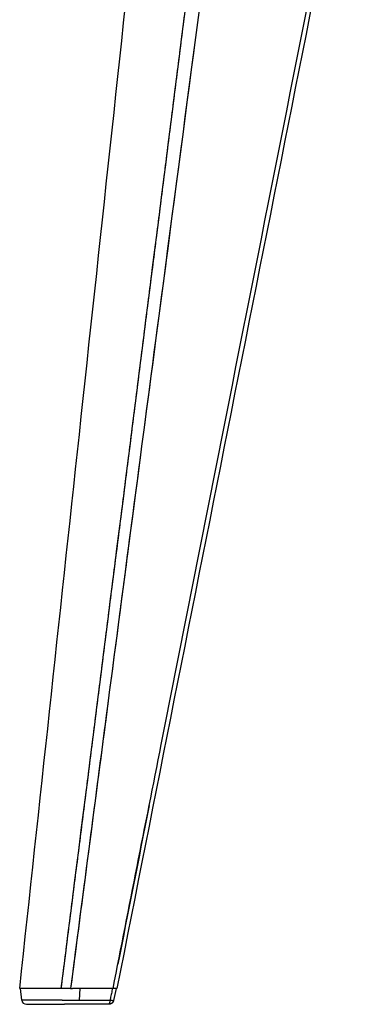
# Model space of a CAD drawing. Header units: millimetres. Extents: x 0 to 1905, y 0 to 2577.
# Tile 28 of 70: x 0 to 102, y 1514 to 1823. Entities that reach past the tile are written whole.
import ezdxf

# ---------------------------------------------------------------- set-up
doc = ezdxf.new("R2010")
doc.units = ezdxf.units.MM
doc.header["$MEASUREMENT"] = 0
doc.layers.add('Crea2D$visibili$linee', color=7, linetype='Continuous', true_color=0x000000)

msp = doc.modelspace()

# ---------------------------------------------------------------- linework, layer by layer
at = {"layer": 'Crea2D$visibili$linee'}
for p, q in [((13.04, 1519.5), (0.01, 1519.5)), ((0.64, 1515.84), (0.26, 1519.5)), ((30.49, 1519.5), (16.58, 1519.5)), ((18.83, 1519.5), (18.67, 1515.84)), ((30.49, 1519.5), (30.5, 1519.5)), ((2.13, 1514.5), (2.13, 1514.5)), ((2.13, 1514.5), (14.06, 1514.5)), ((18.05, 1514.5), (14.06, 1514.5)), ((27.95, 1514.5), (27.74, 1514.5))]:
    msp.add_line(p, q, dxfattribs=at)
for centre, radius, start, end in [((198343.2, -37580.49), 202131.69, 168.8299232, 168.8443182), ((2.13, 1516), 1.5, 186.1174, 269.9186)]:
    msp.add_arc(centre, radius, start, end, dxfattribs=at)
for points, degree, knots in [([(29.28, 1519.5), (34.31, 1544.99), (46.01, 1604.27), (69.85, 1724.72), (88.65, 1819.69), (100.77, 1880.88)], 3, [2, 2, 2, 2, 2.2112732, 2.4911735, 2.9982632, 2.9982632, 2.9982632, 2.9982632]), ([(0, 1519.5), (6.24, 1577.44), (12.47, 1635.38), (25.15, 1753.2), (31.59, 1813.08), (38.04, 1872.96)], 3, [5.877592, 5.877592, 5.877592, 5.877592, 181.414472, 181.414472, 362.828957, 362.828957, 362.828957, 362.828957]), ([(13.04, 1519.5), (21.99, 1590.11), (30.93, 1660.73), (39.88, 1731.35), (48.83, 1801.96), (57.78, 1872.58), (57.78, 1872.58), (57.78, 1872.58), (57.78, 1872.58)], 5, [2, 2, 2, 2, 2, 2, 2.9999999, 2.9999999, 2.9999999, 3, 3, 3, 3, 3, 3]), ([(62.31, 1872.48), (55.74, 1822.58), (43.99, 1733.45), (28.53, 1615.79), (19.68, 1548.03), (15.95, 1519.5)], 3, [0, 0, 0, 0, 0.424166, 0.757499, 1, 1, 1, 1]), ([(55.14, 1818.03), (47.97, 1763.59), (39.98, 1702.91), (32.01, 1642.22), (31.19, 1635.99)], 3, [0.1542577, 0.1542577, 0.1542577, 0.1542577, 0.6170309, 0.6699953, 0.6699953, 0.6699953, 0.6699953]), ([(31, 1634.52), (28.61, 1616.31), (23.58, 1577.98), (18.58, 1539.63), (15.95, 1519.5)], 3, [0.6741656, 0.6741656, 0.6741656, 0.6741656, 0.8288884, 1, 1, 1, 1]), ([(15.95, 1519.5), (15.26, 1519.5), (14.56, 1519.5), (13.59, 1519.5), (13.31, 1519.5), (13.04, 1519.5)], 3, [1.0000373, 1.0000373, 1.0000373, 1.0000373, 1.7180857, 1.7180857, 2, 2, 2, 2]), ([(29.09, 1519.5), (28.98, 1518.97), (28.88, 1518.45), (28.66, 1517.4), (28.55, 1516.88), (28.41, 1516.18), (28.37, 1516.01), (28.34, 1515.84), (28.36, 1515.84), (28.39, 1515.83), (28.41, 1515.83)], 3, [0, 0, 0, 0, 0.429313, 0.429313, 0.858625, 0.858625, 1, 1, 1, 1.028112, 1.028112, 1.028112, 1.028112]), ([(13.29, 1515.84), (11.86, 1515.84), (10.43, 1515.84), (6, 1515.84), (3.6, 1515.84), (1.2, 1515.84), (0.66, 1515.84), (0.65, 1515.84)], 3, [1.1406257, 1.1406257, 1.1406257, 1.1406257, 1.25, 1.25, 1.5, 1.5, 1.661832, 1.661832, 1.661832, 1.661832]), ([(13.29, 1515.84), (13.5, 1515.84), (13.7, 1515.84), (15.55, 1515.84), (17.16, 1515.84), (18.67, 1515.84)], 3, [1.859375, 1.859375, 1.859375, 1.859375, 1.875, 1.875, 2, 2, 2, 2]), ([(27.72, 1514.5), (26.11, 1514.5), (24.5, 1514.5), (21.28, 1514.5), (19.68, 1514.5), (18.07, 1514.5)], 3, [8.1870805, 8.1870805, 8.1870805, 8.1870805, 8.6870805, 8.6870805, 9.1850638, 9.1850638, 9.1850638, 9.1850638])]:
    msp.add_open_spline(points, degree=degree, knots=knots, dxfattribs=at)
for points in [[(102.11, 1881.08), (78.23, 1760.55), (54.34, 1640.03), (30.49, 1519.5)], [(13.04, 1519.5), (27.94, 1637.19), (42.86, 1754.88), (57.78, 1872.58)], [(15.95, 1519.5), (16.16, 1519.5), (16.37, 1519.5), (16.58, 1519.5)], [(30.21, 1519.5), (29.95, 1518.23), (29.68, 1516.96), (29.42, 1515.69)], [(28.43, 1515.83), (28.42, 1515.83), (28.42, 1515.83), (28.41, 1515.83)]]:
    msp.add_open_spline(points, degree=3, dxfattribs=at)
for points, weights, degree, knots in [([(18.66, 1515.7), (18.67, 1515.74), (18.67, 1515.79), (18.67, 1515.84), (21.89, 1515.84), (25.11, 1515.84), (28.34, 1515.84), (28.33, 1515.8), (28.33, 1515.76), (28.33, 1515.71)], [1, 0.999820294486, 0.999820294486, 1, 1, 1, 1, 0.999892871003, 0.999892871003, 1], 3, [0, 0, 0, 0, 0.144484, 0.144484, 0.144484, 1.144484, 1.144484, 1.144484, 1.270745, 1.270745, 1.270745, 1.270745]), ([(29.42, 1515.69), (29.36, 1515.45), (29.24, 1515.23), (29.1, 1515), (28.89, 1514.83), (28.69, 1514.67), (28.44, 1514.58), (28.2, 1514.5), (27.95, 1514.5)], [1, 0.986642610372, 1, 0.984710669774, 1, 0.984554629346, 1, 0.986202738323, 1], 2, [0, 0, 0, 0.495287, 0.495287, 1.023232, 1.023232, 1.549881, 1.549881, 2.043832, 2.043832, 2.043832]), ([(28.43, 1515.83), (28.54, 1515.81), (28.65, 1515.79), (28.74, 1515.78), (28.88, 1515.76), (29.01, 1515.74), (29.15, 1515.72), (29.22, 1515.71), (29.3, 1515.7), (29.38, 1515.69), (29.4, 1515.69), (29.42, 1515.69), (29.42, 1515.69)], [1, 1, 1, 1, 0.999986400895, 0.999986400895, 1, 0.999861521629, 0.999861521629, 1, 1, 1, 1], 3, [1.0348617, 1.0348617, 1.0348617, 1.0348617, 1.1627917, 1.1627917, 1.1627917, 1.5694621, 1.5694621, 1.5694621, 1.8013896, 1.8013896, 1.8013896, 1.934158, 1.934158, 1.934158, 1.934158])]:
    msp.add_rational_spline(points, weights, degree=degree, knots=knots, dxfattribs=at)
msp.add_rational_spline([(28.33, 1515.71), (28.23, 1514.5), (27.72, 1514.5)], [0.969899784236, 0.759198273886, 1], degree=2, dxfattribs=at)

doc.saveas('drawing.dxf')
